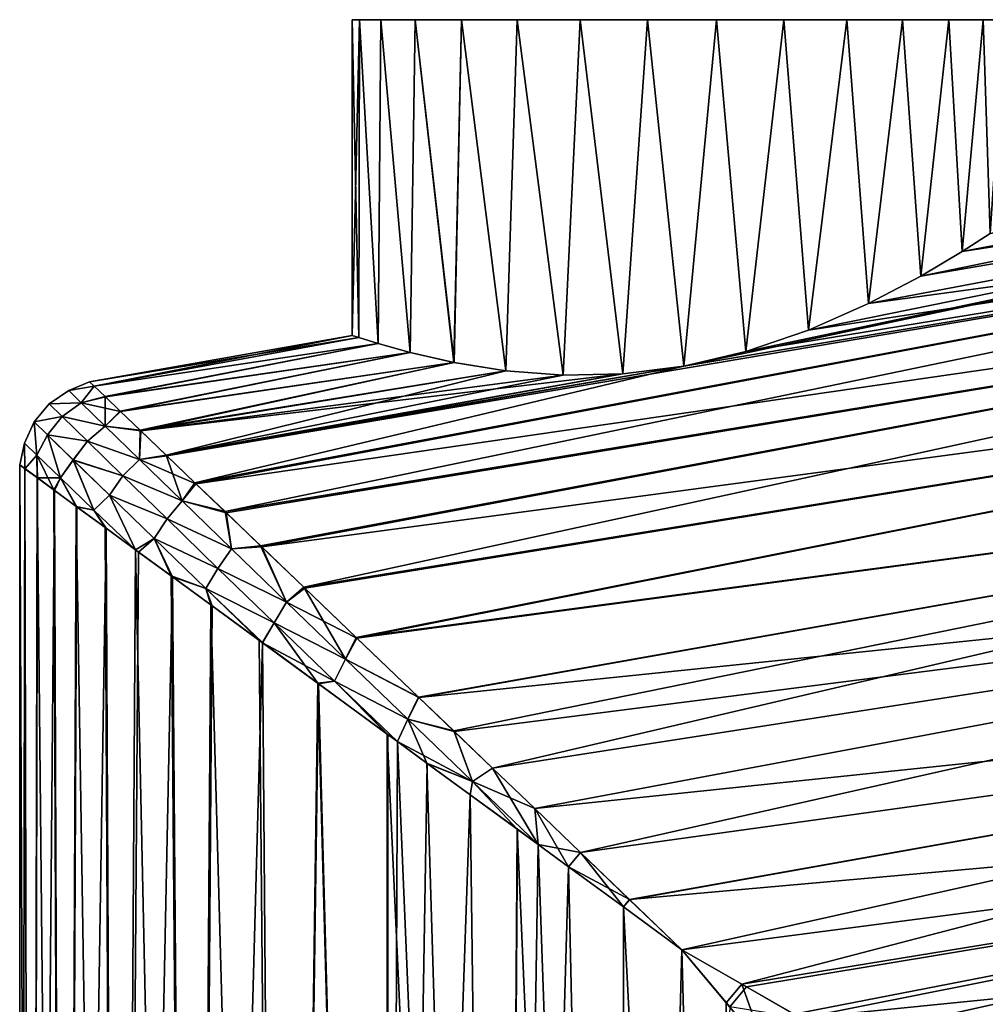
# Model space of a CAD drawing. Header units: millimetres. Extents: x -25 to 79, y -375 to 543.
# Tile 11 of 29: x -24 to 11, y 110 to 145. Entities that reach past the tile are written whole.
import ezdxf

# ---------------------------------------------------------------- set-up
doc = ezdxf.new("R2010")
doc.units = ezdxf.units.MM
doc.header["$LTSCALE"] = 65.185185
for name, color, linetype in [('22', 7, 'CONTINUOUS'), ('23', 7, 'CONTINUOUS'), ('24', 7, 'CONTINUOUS'), ('25', 7, 'CONTINUOUS'), ('26', 7, 'CONTINUOUS'), ('27', 7, 'CONTINUOUS'), ('28', 7, 'CONTINUOUS'), ('29', 7, 'CONTINUOUS'), ('32', 7, 'CONTINUOUS')]:
    doc.layers.add(name, color=color, linetype=linetype)

msp = doc.modelspace()

# ---------------------------------------------------------------- linework, layer by layer
at = {"layer": '22', "color": 7, "linetype": 'CONTINUOUS', "true_color": 0xa2afbf}
for points in [[(43.466, 142.114, 8.485), (43.26, 143.28, 4.336), (8.471, 136.106, 8.069), (43.466, 142.114, 8.485)], [(8.471, 136.106, 8.069), (43.26, 143.28, 4.336), (9.937, 136.977, 6.173), (8.471, 136.106, 8.069)], [(9.937, 136.977, 6.173), (43.26, 143.28, 4.336), (10.935, 137.614, 4.159), (9.937, 136.977, 6.173)], [(43.801, 140.214, 12.366), (43.466, 142.114, 8.485), (0.062, 132.905, 11.702), (43.801, 140.214, 12.366)], [(0.062, 132.905, 11.702), (43.466, 142.114, 8.485), (2.266, 133.423, 11.476), (0.062, 132.905, 11.702)], [(2.266, 133.423, 11.476), (43.466, 142.114, 8.485), (4.491, 134.183, 10.805), (2.266, 133.423, 11.476)], [(4.491, 134.183, 10.805), (43.466, 142.114, 8.485), (6.616, 135.129, 9.64), (4.491, 134.183, 10.805)], [(6.616, 135.129, 9.64), (43.466, 142.114, 8.485), (8.471, 136.106, 8.069), (6.616, 135.129, 9.64)], [(-16.215, 127.748, 14.955), (43.801, 140.214, 12.366), (-17.283, 128.772, 13.376), (-16.215, 127.748, 14.955)], [(-17.283, 128.772, 13.376), (43.801, 140.214, 12.366), (0.062, 132.905, 11.702), (-17.283, 128.772, 13.376)], [(44.256, 137.633, 15.836), (43.801, 140.214, 12.366), (-16.215, 127.748, 14.955), (44.256, 137.633, 15.836)], [(-14.954, 126.539, 16.515), (44.256, 137.633, 15.836), (-16.215, 127.748, 14.955), (-14.954, 126.539, 16.515)], [(-13.419, 125.068, 18.088), (44.256, 137.633, 15.836), (-14.954, 126.539, 16.515), (-13.419, 125.068, 18.088)], [(44.812, 134.48, 18.752), (44.256, 137.633, 15.836), (-13.419, 125.068, 18.088), (44.812, 134.48, 18.752)], [(-11.56, 123.284, 19.628), (44.812, 134.48, 18.752), (-13.419, 125.068, 18.088), (-11.56, 123.284, 19.628)], [(45.451, 130.856, 21.032), (44.812, 134.48, 18.752), (-11.56, 123.284, 19.628), (45.451, 130.856, 21.032)], [(-21.021, 132.356), (-20.862, 132.203, 2.89), (-11.7, 133.999), (-21.021, 132.356)], [(-11.7, 133.999), (-20.862, 132.203, 2.89), (-11.47, 133.924, 2.315), (-11.7, 133.999)], [(-11.47, 133.924, 2.315), (-20.862, 132.203, 2.89), (-10.779, 133.711, 4.545), (-11.47, 133.924, 2.315)], [(-20.862, 132.203, 2.89), (-20.472, 131.828, 5.344), (-10.779, 133.711, 4.545), (-20.862, 132.203, 2.89)], [(-10.779, 133.711, 4.545), (-20.472, 131.828, 5.344), (-9.642, 133.394, 6.626), (-10.779, 133.711, 4.545)], [(-20.472, 131.828, 5.344), (-19.937, 131.316, 7.451), (-9.642, 133.394, 6.626), (-20.472, 131.828, 5.344)], [(-9.642, 133.394, 6.626), (-19.937, 131.316, 7.451), (-8.087, 133.04, 8.451), (-9.642, 133.394, 6.626)], [(-19.937, 131.316, 7.451), (-19.224, 130.633, 9.506), (-8.087, 133.04, 8.451), (-19.937, 131.316, 7.451)], [(-8.087, 133.04, 8.451), (-19.224, 130.633, 9.506), (-6.249, 132.745, 9.889), (-8.087, 133.04, 8.451)], [(-19.224, 130.633, 9.506), (-18.304, 129.752, 11.553), (-6.249, 132.745, 9.889), (-19.224, 130.633, 9.506)], [(-18.304, 129.752, 11.553), (-17.283, 128.772, 13.376), (0.062, 132.905, 11.702), (-18.304, 129.752, 11.553)], [(-2.105, 132.633, 11.51), (-18.304, 129.752, 11.553), (0.062, 132.905, 11.702), (-2.105, 132.633, 11.51)], [(-6.249, 132.745, 9.889), (-18.304, 129.752, 11.553), (-4.219, 132.589, 10.914), (-6.249, 132.745, 9.889)], [(-4.219, 132.589, 10.914), (-18.304, 129.752, 11.553), (-2.105, 132.633, 11.51), (-4.219, 132.589, 10.914)], [(-9.353, 121.168, 21.046), (45.451, 130.856, 21.032), (-11.56, 123.284, 19.628), (-9.353, 121.168, 21.046)], [(-8.098, 119.965, 21.686), (45.451, 130.856, 21.032), (-9.353, 121.168, 21.046), (-8.098, 119.965, 21.686)], [(-6.726, 118.649, 22.265), (45.451, 130.856, 21.032), (-8.098, 119.965, 21.686), (-6.726, 118.649, 22.265)], [(46.155, 126.865, 22.604), (45.451, 130.856, 21.032), (-6.726, 118.649, 22.265), (46.155, 126.865, 22.604)], [(-5.226, 117.211, 22.762), (46.155, 126.865, 22.604), (-6.726, 118.649, 22.265), (-5.226, 117.211, 22.762)], [(-3.6, 115.652, 23.153), (46.155, 126.865, 22.604), (-5.226, 117.211, 22.762), (-3.6, 115.652, 23.153)], [(46.895, 122.666, 23.398), (46.155, 126.865, 22.604), (-3.6, 115.652, 23.153), (46.895, 122.666, 23.398)], [(-1.857, 113.978, 23.408), (46.895, 122.666, 23.398), (-3.6, 115.652, 23.153), (-1.857, 113.978, 23.408)], [(0, 112.2, 23.5), (46.895, 122.666, 23.398), (-1.857, 113.978, 23.408), (0, 112.2, 23.5)], [(2.123, 110.98, 23.447), (46.895, 122.666, 23.398), (0, 112.2, 23.5), (2.123, 110.98, 23.447)], [(47.646, 118.405, 23.398), (46.895, 122.666, 23.398), (2.123, 110.98, 23.447), (47.646, 118.405, 23.398)], [(3.966, 109.92, 23.316), (47.646, 118.405, 23.398), (2.123, 110.98, 23.447), (3.966, 109.92, 23.316)], [(5.505, 109.035, 23.144), (47.646, 118.405, 23.398), (3.966, 109.92, 23.316), (5.505, 109.035, 23.144)], [(6.89, 108.239, 22.941), (47.646, 118.405, 23.398), (5.505, 109.035, 23.144), (6.89, 108.239, 22.941)], [(48.387, 114.205, 22.604), (47.646, 118.405, 23.398), (6.89, 108.239, 22.941), (48.387, 114.205, 22.604)], [(9.416, 106.786, 22.444), (48.387, 114.205, 22.604), (6.89, 108.239, 22.941), (9.416, 106.786, 22.444)], [(12.046, 105.274, 21.744), (48.387, 114.205, 22.604), (9.416, 106.786, 22.444), (12.046, 105.274, 21.744)]]:
    msp.add_3dface(points, dxfattribs=at)
at = {"layer": '23', "color": 7, "linetype": 'CONTINUOUS', "true_color": 0xa2afbf}
for points in [[(43.26, 143.28, -4.336), (43.466, 142.114, -8.485), (9.938, 136.977, -6.171), (43.26, 143.28, -4.336)], [(10.936, 137.614, -4.157), (43.26, 143.28, -4.336), (9.938, 136.977, -6.171), (10.936, 137.614, -4.157)], [(43.466, 142.114, -8.485), (43.801, 140.214, -12.366), (6.615, 135.129, -9.64), (43.466, 142.114, -8.485)], [(8.472, 136.106, -8.068), (43.466, 142.114, -8.485), (6.615, 135.129, -9.64), (8.472, 136.106, -8.068)], [(9.938, 136.977, -6.171), (43.466, 142.114, -8.485), (8.472, 136.106, -8.068), (9.938, 136.977, -6.171)], [(0.064, 132.905, -11.702), (43.801, 140.214, -12.366), (-18.279, 129.727, -11.604), (0.064, 132.905, -11.702)], [(-18.279, 129.727, -11.604), (43.801, 140.214, -12.366), (-17.247, 128.737, -13.435), (-18.279, 129.727, -11.604)], [(43.801, 140.214, -12.366), (44.256, 137.633, -15.836), (-17.247, 128.737, -13.435), (43.801, 140.214, -12.366)], [(2.264, 133.423, -11.476), (43.801, 140.214, -12.366), (0.064, 132.905, -11.702), (2.264, 133.423, -11.476)], [(4.489, 134.182, -10.806), (43.801, 140.214, -12.366), (2.264, 133.423, -11.476), (4.489, 134.182, -10.806)], [(6.615, 135.129, -9.64), (43.801, 140.214, -12.366), (4.489, 134.182, -10.806), (6.615, 135.129, -9.64)], [(-17.247, 128.737, -13.435), (44.256, 137.633, -15.836), (-16.173, 127.708, -15.012), (-17.247, 128.737, -13.435)], [(-16.173, 127.708, -15.012), (44.256, 137.633, -15.836), (-14.914, 126.501, -16.56), (-16.173, 127.708, -15.012)], [(44.256, 137.633, -15.836), (44.812, 134.48, -18.752), (-14.914, 126.501, -16.56), (44.256, 137.633, -15.836)], [(-14.914, 126.501, -16.56), (44.812, 134.48, -18.752), (-13.385, 125.035, -18.12), (-14.914, 126.501, -16.56)], [(-13.385, 125.035, -18.12), (44.812, 134.48, -18.752), (-11.532, 123.257, -19.648), (-13.385, 125.035, -18.12)], [(44.812, 134.48, -18.752), (45.451, 130.856, -21.032), (-11.532, 123.257, -19.648), (44.812, 134.48, -18.752)], [(-21.021, 132.356), (-11.7, 133.999), (-11.471, 133.924, -2.311), (-21.021, 132.356)], [(-21.021, 132.356), (-11.471, 133.924, -2.311), (-20.86, 132.2, -2.915), (-21.021, 132.356)], [(-11.471, 133.924, -2.311), (-10.782, 133.712, -4.538), (-20.86, 132.2, -2.915), (-11.471, 133.924, -2.311)], [(-20.86, 132.2, -2.915), (-10.782, 133.712, -4.538), (-20.461, 131.817, -5.396), (-20.86, 132.2, -2.915)], [(-10.782, 133.712, -4.538), (-9.647, 133.395, -6.619), (-20.461, 131.817, -5.396), (-10.782, 133.712, -4.538)], [(-20.461, 131.817, -5.396), (-9.647, 133.395, -6.619), (-19.919, 131.298, -7.514), (-20.461, 131.817, -5.396)], [(-9.647, 133.395, -6.619), (-8.092, 133.041, -8.447), (-19.919, 131.298, -7.514), (-9.647, 133.395, -6.619)], [(-19.919, 131.298, -7.514), (-8.092, 133.041, -8.447), (-19.203, 130.613, -9.559), (-19.919, 131.298, -7.514)], [(-8.092, 133.041, -8.447), (-6.252, 132.746, -9.886), (-19.203, 130.613, -9.559), (-8.092, 133.041, -8.447)], [(-6.252, 132.746, -9.886), (-4.22, 132.589, -10.913), (-19.203, 130.613, -9.559), (-6.252, 132.746, -9.886)], [(-2.101, 132.634, -11.51), (0.064, 132.905, -11.702), (-18.279, 129.727, -11.604), (-2.101, 132.634, -11.51)], [(-4.22, 132.589, -10.913), (-2.101, 132.634, -11.51), (-19.203, 130.613, -9.559), (-4.22, 132.589, -10.913)], [(-19.203, 130.613, -9.559), (-2.101, 132.634, -11.51), (-18.279, 129.727, -11.604), (-19.203, 130.613, -9.559)], [(-11.532, 123.257, -19.648), (45.451, 130.856, -21.032), (-9.333, 121.149, -21.057), (-11.532, 123.257, -19.648)], [(45.451, 130.856, -21.032), (46.155, 126.865, -22.604), (-9.333, 121.149, -21.057), (45.451, 130.856, -21.032)], [(-9.333, 121.149, -21.057), (46.155, 126.865, -22.604), (-8.084, 119.951, -21.693), (-9.333, 121.149, -21.057)], [(-8.084, 119.951, -21.693), (46.155, 126.865, -22.604), (-6.719, 118.642, -22.267), (-8.084, 119.951, -21.693)], [(-6.719, 118.642, -22.267), (46.155, 126.865, -22.604), (-5.226, 117.211, -22.762), (-6.719, 118.642, -22.267)], [(46.155, 126.865, -22.604), (46.895, 122.666, -23.398), (-5.226, 117.211, -22.762), (46.155, 126.865, -22.604)], [(-5.226, 117.211, -22.762), (46.895, 122.666, -23.398), (-3.605, 115.657, -23.152), (-5.226, 117.211, -22.762)], [(-3.605, 115.657, -23.152), (46.895, 122.666, -23.398), (-1.862, 113.983, -23.408), (-3.605, 115.657, -23.152)], [(46.895, 122.666, -23.398), (47.646, 118.405, -23.398), (-1.862, 113.983, -23.408), (46.895, 122.666, -23.398)], [(-1.862, 113.983, -23.408), (47.646, 118.405, -23.398), (0, 112.2, -23.5), (-1.862, 113.983, -23.408)], [(0, 112.2, -23.5), (47.646, 118.405, -23.398), (2.287, 110.885, -23.439), (0, 112.2, -23.5)], [(2.287, 110.885, -23.439), (47.646, 118.405, -23.398), (4.224, 109.771, -23.291), (2.287, 110.885, -23.439)], [(47.646, 118.405, -23.398), (48.387, 114.205, -22.604), (4.224, 109.771, -23.291), (47.646, 118.405, -23.398)], [(4.224, 109.771, -23.291), (48.387, 114.205, -22.604), (5.825, 108.851, -23.101), (4.224, 109.771, -23.291)], [(5.825, 108.851, -23.101), (48.387, 114.205, -22.604), (7.249, 108.033, -22.88), (5.825, 108.851, -23.101)], [(7.249, 108.033, -22.88), (48.387, 114.205, -22.604), (9.921, 106.497, -22.324), (7.249, 108.033, -22.88)], [(48.387, 114.205, -22.604), (49.091, 110.214, -21.032), (9.921, 106.497, -22.324), (48.387, 114.205, -22.604)]]:
    msp.add_3dface(points, dxfattribs=at)
at = {"layer": '24', "color": 7, "linetype": 'CONTINUOUS', "true_color": 0xa2afbf}
for points in [[(-23.322, 129.272, 2.89), (-23.5, 129.402), (-23.095, 32.2, 4.336), (-23.322, 129.272, 2.89)], [(-23.095, 32.2, 4.336), (-23.5, 129.402), (-23.5, 32.2), (-23.095, 32.2, 4.336)], [(-22.884, 128.952, 5.344), (-23.322, 129.272, 2.89), (-23.095, 32.2, 4.336), (-22.884, 128.952, 5.344)], [(-21.912, 32.2, 8.485), (-22.884, 128.952, 5.344), (-23.095, 32.2, 4.336), (-21.912, 32.2, 8.485)], [(-22.288, 128.515, 7.451), (-22.884, 128.952, 5.344), (-21.912, 32.2, 8.485), (-22.288, 128.515, 7.451)], [(-21.492, 127.931, 9.506), (-22.288, 128.515, 7.451), (-21.912, 32.2, 8.485), (-21.492, 127.931, 9.506)], [(-19.983, 32.2, 12.366), (-21.492, 127.931, 9.506), (-21.912, 32.2, 8.485), (-19.983, 32.2, 12.366)], [(-20.464, 127.178, 11.553), (-21.492, 127.931, 9.506), (-19.983, 32.2, 12.366), (-20.464, 127.178, 11.553)], [(-19.388, 126.391, 13.28), (-20.464, 127.178, 11.553), (-19.983, 32.2, 12.366), (-19.388, 126.391, 13.28)], [(-17.362, 32.2, 15.836), (-19.388, 126.391, 13.28), (-19.983, 32.2, 12.366), (-17.362, 32.2, 15.836)], [(-18.128, 125.469, 14.955), (-19.388, 126.391, 13.28), (-17.362, 32.2, 15.836), (-18.128, 125.469, 14.955)], [(-16.718, 124.437, 16.515), (-18.128, 125.469, 14.955), (-17.362, 32.2, 15.836), (-16.718, 124.437, 16.515)], [(-14.16, 32.2, 18.752), (-16.718, 124.437, 16.515), (-17.362, 32.2, 15.836), (-14.16, 32.2, 18.752)], [(-15.002, 123.181, 18.088), (-16.718, 124.437, 16.515), (-14.16, 32.2, 18.752), (-15.002, 123.181, 18.088)], [(-14.888, 123.098, 18.182), (-15.002, 123.181, 18.088), (-14.16, 32.2, 18.752), (-14.888, 123.098, 18.182)], [(-12.923, 121.659, 19.628), (-14.888, 123.098, 18.182), (-14.16, 32.2, 18.752), (-12.923, 121.659, 19.628)], [(-10.48, 32.2, 21.032), (-12.923, 121.659, 19.628), (-14.16, 32.2, 18.752), (-10.48, 32.2, 21.032)], [(-10.456, 119.854, 21.046), (-12.923, 121.659, 19.628), (-10.48, 32.2, 21.032), (-10.456, 119.854, 21.046)], [(-6.428, 32.2, 22.604), (-10.456, 119.854, 21.046), (-10.48, 32.2, 21.032), (-6.428, 32.2, 22.604)], [(-10.094, 119.589, 21.222), (-10.456, 119.854, 21.046), (-6.428, 32.2, 22.604), (-10.094, 119.589, 21.222)], [(-9.053, 118.827, 21.686), (-10.094, 119.589, 21.222), (-6.428, 32.2, 22.604), (-9.053, 118.827, 21.686)], [(-7.519, 117.704, 22.265), (-9.053, 118.827, 21.686), (-6.428, 32.2, 22.604), (-7.519, 117.704, 22.265)], [(-5.843, 116.477, 22.762), (-7.519, 117.704, 22.265), (-6.428, 32.2, 22.604), (-5.843, 116.477, 22.762)], [(-2.163, 32.2, 23.398), (-5.843, 116.477, 22.762), (-6.428, 32.2, 22.604), (-2.163, 32.2, 23.398)], [(-5.104, 115.935, 22.939), (-5.843, 116.477, 22.762), (-2.163, 32.2, 23.398), (-5.104, 115.935, 22.939)], [(-4.025, 115.145, 23.153), (-5.104, 115.935, 22.939), (-2.163, 32.2, 23.398), (-4.025, 115.145, 23.153)], [(-2.074, 113.72, 23.408), (-4.025, 115.145, 23.153), (-2.163, 32.2, 23.398), (-2.074, 113.72, 23.408)], [(2.163, 32.2, 23.398), (-2.074, 113.72, 23.408), (-2.163, 32.2, 23.398), (2.163, 32.2, 23.398)], [(0, 112.2, 23.5), (-2.074, 113.72, 23.408), (2.163, 32.2, 23.398), (0, 112.2, 23.5)], [(1.571, 110.321, 23.447), (0, 112.2, 23.5), (2.163, 32.2, 23.398), (1.571, 110.321, 23.447)], [(2.934, 108.691, 23.316), (1.571, 110.321, 23.447), (2.163, 32.2, 23.398), (2.934, 108.691, 23.316)]]:
    msp.add_3dface(points, dxfattribs=at)
at = {"layer": '25', "color": 7, "linetype": 'CONTINUOUS', "true_color": 0xa2afbf}
for points in [[(-23.5, 32.2), (-23.5, 129.402), (-23.319, 129.27, -2.915), (-23.5, 32.2)], [(-23.5, 32.2), (-23.319, 129.27, -2.915), (-23.095, 32.2, -4.336), (-23.5, 32.2)], [(-23.319, 129.27, -2.915), (-22.872, 128.943, -5.396), (-23.095, 32.2, -4.336), (-23.319, 129.27, -2.915)], [(-22.872, 128.943, -5.396), (-22.266, 128.5, -7.514), (-23.095, 32.2, -4.336), (-22.872, 128.943, -5.396)], [(-23.095, 32.2, -4.336), (-22.266, 128.5, -7.514), (-21.912, 32.2, -8.485), (-23.095, 32.2, -4.336)], [(-22.266, 128.5, -7.514), (-21.468, 127.914, -9.559), (-21.912, 32.2, -8.485), (-22.266, 128.5, -7.514)], [(-21.468, 127.914, -9.559), (-20.435, 127.157, -11.604), (-21.912, 32.2, -8.485), (-21.468, 127.914, -9.559)], [(-21.912, 32.2, -8.485), (-20.435, 127.157, -11.604), (-19.983, 32.2, -12.366), (-21.912, 32.2, -8.485)], [(-20.435, 127.157, -11.604), (-19.388, 126.392, -13.279), (-19.983, 32.2, -12.366), (-20.435, 127.157, -11.604)], [(-19.388, 126.392, -13.279), (-19.281, 126.313, -13.435), (-19.983, 32.2, -12.366), (-19.388, 126.392, -13.279)], [(-19.281, 126.313, -13.435), (-18.08, 125.434, -15.012), (-19.983, 32.2, -12.366), (-19.281, 126.313, -13.435)], [(-19.983, 32.2, -12.366), (-18.08, 125.434, -15.012), (-17.362, 32.2, -15.836), (-19.983, 32.2, -12.366)], [(-18.08, 125.434, -15.012), (-16.673, 124.404, -16.56), (-17.362, 32.2, -15.836), (-18.08, 125.434, -15.012)], [(-16.673, 124.404, -16.56), (-14.886, 123.096, -18.184), (-17.362, 32.2, -15.836), (-16.673, 124.404, -16.56)], [(-17.362, 32.2, -15.836), (-14.886, 123.096, -18.184), (-14.16, 32.2, -18.752), (-17.362, 32.2, -15.836)], [(-14.886, 123.096, -18.184), (-12.892, 121.636, -19.648), (-14.16, 32.2, -18.752), (-14.886, 123.096, -18.184)], [(-14.16, 32.2, -18.752), (-12.892, 121.636, -19.648), (-10.48, 32.2, -21.032), (-14.16, 32.2, -18.752)], [(-12.892, 121.636, -19.648), (-10.433, 119.837, -21.057), (-10.48, 32.2, -21.032), (-12.892, 121.636, -19.648)], [(-10.433, 119.837, -21.057), (-10.093, 119.588, -21.222), (-10.48, 32.2, -21.032), (-10.433, 119.837, -21.057)], [(-10.093, 119.588, -21.222), (-9.037, 118.815, -21.693), (-10.48, 32.2, -21.032), (-10.093, 119.588, -21.222)], [(-9.037, 118.815, -21.693), (-7.511, 117.698, -22.267), (-10.48, 32.2, -21.032), (-9.037, 118.815, -21.693)], [(-10.48, 32.2, -21.032), (-7.511, 117.698, -22.267), (-6.428, 32.2, -22.604), (-10.48, 32.2, -21.032)], [(-7.511, 117.698, -22.267), (-5.842, 116.476, -22.762), (-6.428, 32.2, -22.604), (-7.511, 117.698, -22.267)], [(-5.842, 116.476, -22.762), (-5.104, 115.935, -22.939), (-6.428, 32.2, -22.604), (-5.842, 116.476, -22.762)], [(-5.104, 115.935, -22.939), (-4.03, 115.15, -23.152), (-6.428, 32.2, -22.604), (-5.104, 115.935, -22.939)], [(-6.428, 32.2, -22.604), (-4.03, 115.15, -23.152), (-2.163, 32.2, -23.398), (-6.428, 32.2, -22.604)], [(-4.03, 115.15, -23.152), (-2.079, 113.724, -23.408), (-2.163, 32.2, -23.398), (-4.03, 115.15, -23.152)], [(-2.079, 113.724, -23.408), (0, 112.2, -23.5), (-2.163, 32.2, -23.398), (-2.079, 113.724, -23.408)], [(-2.163, 32.2, -23.398), (0, 112.2, -23.5), (1.692, 110.176, -23.439), (-2.163, 32.2, -23.398)]]:
    msp.add_3dface(points, dxfattribs=at)
at = {"layer": '26', "color": 7, "linetype": 'CONTINUOUS', "true_color": 0xa2afbf}
for points in [[(2.123, 110.98, 23.447), (0, 112.2, 23.5), (1.571, 110.321, 23.447), (2.123, 110.98, 23.447)], [(2.123, 110.98, 23.447), (1.571, 110.321, 23.447), (2.934, 108.691, 23.316), (2.123, 110.98, 23.447)], [(3.966, 109.92, 23.316), (2.123, 110.98, 23.447), (2.934, 108.691, 23.316), (3.966, 109.92, 23.316)]]:
    msp.add_3dface(points, dxfattribs=at)
at = {"layer": '27', "color": 7, "linetype": 'CONTINUOUS', "true_color": 0xa2afbf}
for points in [[(0, 112.2, -23.5), (2.287, 110.885, -23.439), (1.692, 110.176, -23.439), (0, 112.2, -23.5)], [(2.287, 110.885, -23.439), (4.224, 109.771, -23.291), (1.692, 110.176, -23.439), (2.287, 110.885, -23.439)]]:
    msp.add_3dface(points, dxfattribs=at)
at = {"layer": '28', "color": 7, "linetype": 'CONTINUOUS', "true_color": 0xa2afbf}
for points in [[(-11.471, 133.924, -2.311), (-11.7, 133.999), (-11.444, 145.2, -2.433), (-11.471, 133.924, -2.311)], [(-11.444, 145.2, -2.433), (-11.7, 133.999), (-11.7, 145.2), (-11.444, 145.2, -2.433)], [(-10.782, 133.712, -4.538), (-11.471, 133.924, -2.311), (-11.444, 145.2, -2.433), (-10.782, 133.712, -4.538)], [(-10.688, 145.2, -4.759), (-10.782, 133.712, -4.538), (-11.444, 145.2, -2.433), (-10.688, 145.2, -4.759)], [(-9.647, 133.395, -6.619), (-10.782, 133.712, -4.538), (-10.688, 145.2, -4.759), (-9.647, 133.395, -6.619)], [(-9.465, 145.2, -6.877), (-9.647, 133.395, -6.619), (-10.688, 145.2, -4.759), (-9.465, 145.2, -6.877)], [(-8.092, 133.041, -8.447), (-9.647, 133.395, -6.619), (-9.465, 145.2, -6.877), (-8.092, 133.041, -8.447)], [(-7.829, 145.2, -8.695), (-8.092, 133.041, -8.447), (-9.465, 145.2, -6.877), (-7.829, 145.2, -8.695)], [(-6.252, 132.746, -9.886), (-8.092, 133.041, -8.447), (-7.829, 145.2, -8.695), (-6.252, 132.746, -9.886)], [(-5.85, 145.2, -10.132), (-6.252, 132.746, -9.886), (-7.829, 145.2, -8.695), (-5.85, 145.2, -10.132)], [(-4.22, 132.589, -10.913), (-6.252, 132.746, -9.886), (-5.85, 145.2, -10.132), (-4.22, 132.589, -10.913)], [(-3.615, 145.2, -11.127), (-4.22, 132.589, -10.913), (-5.85, 145.2, -10.132), (-3.615, 145.2, -11.127)], [(-2.101, 132.634, -11.51), (-4.22, 132.589, -10.913), (-3.615, 145.2, -11.127), (-2.101, 132.634, -11.51)], [(-1.223, 145.2, -11.636), (-2.101, 132.634, -11.51), (-3.615, 145.2, -11.127), (-1.223, 145.2, -11.636)], [(0.064, 132.905, -11.702), (-2.101, 132.634, -11.51), (-1.223, 145.2, -11.636), (0.064, 132.905, -11.702)], [(1.223, 145.2, -11.636), (0.064, 132.905, -11.702), (-1.223, 145.2, -11.636), (1.223, 145.2, -11.636)], [(2.264, 133.423, -11.476), (0.064, 132.905, -11.702), (1.223, 145.2, -11.636), (2.264, 133.423, -11.476)], [(3.615, 145.2, -11.127), (2.264, 133.423, -11.476), (1.223, 145.2, -11.636), (3.615, 145.2, -11.127)], [(4.489, 134.182, -10.806), (2.264, 133.423, -11.476), (3.615, 145.2, -11.127), (4.489, 134.182, -10.806)], [(5.85, 145.2, -10.132), (4.489, 134.182, -10.806), (3.615, 145.2, -11.127), (5.85, 145.2, -10.132)], [(6.615, 135.129, -9.64), (4.489, 134.182, -10.806), (5.85, 145.2, -10.132), (6.615, 135.129, -9.64)], [(7.829, 145.2, -8.695), (6.615, 135.129, -9.64), (5.85, 145.2, -10.132), (7.829, 145.2, -8.695)], [(8.472, 136.106, -8.068), (6.615, 135.129, -9.64), (7.829, 145.2, -8.695), (8.472, 136.106, -8.068)], [(9.465, 145.2, -6.877), (8.472, 136.106, -8.068), (7.829, 145.2, -8.695), (9.465, 145.2, -6.877)], [(9.938, 136.977, -6.171), (8.472, 136.106, -8.068), (9.465, 145.2, -6.877), (9.938, 136.977, -6.171)], [(10.688, 145.2, -4.759), (9.938, 136.977, -6.171), (9.465, 145.2, -6.877), (10.688, 145.2, -4.759)], [(10.936, 137.614, -4.157), (9.938, 136.977, -6.171), (10.688, 145.2, -4.759), (10.936, 137.614, -4.157)], [(11.444, 145.2, -2.433), (10.936, 137.614, -4.157), (10.688, 145.2, -4.759), (11.444, 145.2, -2.433)]]:
    msp.add_3dface(points, dxfattribs=at)
at = {"layer": '29', "color": 7, "linetype": 'CONTINUOUS', "true_color": 0xa2afbf}
for points in [[(-11.7, 133.999), (-11.47, 133.924, 2.315), (-11.7, 145.2), (-11.7, 133.999)], [(-11.7, 145.2), (-11.47, 133.924, 2.315), (-11.444, 145.2, 2.433), (-11.7, 145.2)], [(-11.47, 133.924, 2.315), (-10.779, 133.711, 4.545), (-11.444, 145.2, 2.433), (-11.47, 133.924, 2.315)], [(-11.444, 145.2, 2.433), (-10.779, 133.711, 4.545), (-10.688, 145.2, 4.759), (-11.444, 145.2, 2.433)], [(-10.779, 133.711, 4.545), (-9.642, 133.394, 6.626), (-10.688, 145.2, 4.759), (-10.779, 133.711, 4.545)], [(-10.688, 145.2, 4.759), (-9.642, 133.394, 6.626), (-9.465, 145.2, 6.877), (-10.688, 145.2, 4.759)], [(-9.642, 133.394, 6.626), (-8.087, 133.04, 8.451), (-9.465, 145.2, 6.877), (-9.642, 133.394, 6.626)], [(-9.465, 145.2, 6.877), (-8.087, 133.04, 8.451), (-7.829, 145.2, 8.695), (-9.465, 145.2, 6.877)], [(-8.087, 133.04, 8.451), (-6.249, 132.745, 9.889), (-7.829, 145.2, 8.695), (-8.087, 133.04, 8.451)], [(-7.829, 145.2, 8.695), (-6.249, 132.745, 9.889), (-5.85, 145.2, 10.132), (-7.829, 145.2, 8.695)], [(-6.249, 132.745, 9.889), (-4.219, 132.589, 10.914), (-5.85, 145.2, 10.132), (-6.249, 132.745, 9.889)], [(-5.85, 145.2, 10.132), (-4.219, 132.589, 10.914), (-3.615, 145.2, 11.127), (-5.85, 145.2, 10.132)], [(-4.219, 132.589, 10.914), (-2.105, 132.633, 11.51), (-3.615, 145.2, 11.127), (-4.219, 132.589, 10.914)], [(-3.615, 145.2, 11.127), (-2.105, 132.633, 11.51), (-1.223, 145.2, 11.636), (-3.615, 145.2, 11.127)], [(-2.105, 132.633, 11.51), (0.062, 132.905, 11.702), (-1.223, 145.2, 11.636), (-2.105, 132.633, 11.51)], [(-1.223, 145.2, 11.636), (0.062, 132.905, 11.702), (1.223, 145.2, 11.636), (-1.223, 145.2, 11.636)], [(0.062, 132.905, 11.702), (2.266, 133.423, 11.476), (1.223, 145.2, 11.636), (0.062, 132.905, 11.702)], [(1.223, 145.2, 11.636), (2.266, 133.423, 11.476), (3.615, 145.2, 11.127), (1.223, 145.2, 11.636)], [(2.266, 133.423, 11.476), (4.491, 134.183, 10.805), (3.615, 145.2, 11.127), (2.266, 133.423, 11.476)], [(3.615, 145.2, 11.127), (4.491, 134.183, 10.805), (5.85, 145.2, 10.132), (3.615, 145.2, 11.127)], [(4.491, 134.183, 10.805), (6.616, 135.129, 9.64), (5.85, 145.2, 10.132), (4.491, 134.183, 10.805)], [(5.85, 145.2, 10.132), (6.616, 135.129, 9.64), (7.829, 145.2, 8.695), (5.85, 145.2, 10.132)], [(6.616, 135.129, 9.64), (8.471, 136.106, 8.069), (7.829, 145.2, 8.695), (6.616, 135.129, 9.64)], [(7.829, 145.2, 8.695), (8.471, 136.106, 8.069), (9.465, 145.2, 6.877), (7.829, 145.2, 8.695)], [(8.471, 136.106, 8.069), (9.937, 136.977, 6.173), (9.465, 145.2, 6.877), (8.471, 136.106, 8.069)], [(9.465, 145.2, 6.877), (9.937, 136.977, 6.173), (10.688, 145.2, 4.759), (9.465, 145.2, 6.877)], [(9.937, 136.977, 6.173), (10.935, 137.614, 4.159), (10.688, 145.2, 4.759), (9.937, 136.977, 6.173)], [(10.688, 145.2, 4.759), (10.935, 137.614, 4.159), (11.444, 145.2, 2.433), (10.688, 145.2, 4.759)]]:
    msp.add_3dface(points, dxfattribs=at)
at = {"layer": '32', "color": 7, "linetype": 'CONTINUOUS', "true_color": 0xa2afbf}
for points in [[(-20.862, 132.203, 2.89), (-21.021, 132.356), (-21.759, 132.043, 1.724), (-20.862, 132.203, 2.89)], [(-21.021, 132.356), (-20.86, 132.2, -2.915), (-21.759, 132.043, -1.724), (-21.021, 132.356)], [(-21.021, 132.356), (-21.759, 132.043, -1.724), (-21.759, 132.043, 1.724), (-21.021, 132.356)], [(-20.862, 132.203, 2.89), (-21.759, 132.043, 1.724), (-21.317, 131.612, 5.112), (-20.862, 132.203, 2.89)], [(-20.86, 132.2, -2.915), (-21.317, 131.612, -5.112), (-21.759, 132.043, -1.724), (-20.86, 132.2, -2.915)], [(-20.472, 131.828, 5.344), (-20.862, 132.203, 2.89), (-21.317, 131.612, 5.112), (-20.472, 131.828, 5.344)], [(-20.86, 132.2, -2.915), (-20.461, 131.817, -5.396), (-21.317, 131.612, -5.112), (-20.86, 132.2, -2.915)], [(-22.449, 131.573, -1.759), (-22.449, 131.573, 1.759), (-21.759, 132.043, -1.724), (-22.449, 131.573, -1.759)], [(-21.317, 131.612, -5.112), (-22.449, 131.573, -1.759), (-21.759, 132.043, -1.724), (-21.317, 131.612, -5.112)], [(-21.759, 132.043, -1.724), (-22.449, 131.573, 1.759), (-21.759, 132.043, 1.724), (-21.759, 132.043, -1.724)], [(-21.759, 132.043, 1.724), (-22.449, 131.573, 1.759), (-21.317, 131.612, 5.112), (-21.759, 132.043, 1.724)], [(-20.472, 131.828, 5.344), (-21.317, 131.612, 5.112), (-20.464, 130.78, 8.33), (-20.472, 131.828, 5.344)], [(-20.461, 131.817, -5.396), (-19.919, 131.298, -7.514), (-21.317, 131.612, -5.112), (-20.461, 131.817, -5.396)], [(-19.937, 131.316, 7.451), (-20.472, 131.828, 5.344), (-20.464, 130.78, 8.33), (-19.937, 131.316, 7.451)], [(-22.985, 130.931, -1.76), (-22.985, 130.931, 1.759), (-22.449, 131.573, -1.759), (-22.985, 130.931, -1.76)], [(-21.987, 131.118, -5.209), (-22.985, 130.931, -1.76), (-22.449, 131.573, -1.759), (-21.987, 131.118, -5.209)], [(-22.449, 131.573, -1.759), (-22.985, 130.931, 1.759), (-22.449, 131.573, 1.759), (-22.449, 131.573, -1.759)], [(-22.449, 131.573, 1.759), (-22.985, 130.931, 1.759), (-21.987, 131.118, 5.208), (-22.449, 131.573, 1.759)], [(-21.987, 131.118, -5.209), (-22.449, 131.573, -1.759), (-21.317, 131.612, -5.112), (-21.987, 131.118, -5.209)], [(-22.449, 131.573, 1.759), (-21.987, 131.118, 5.208), (-21.317, 131.612, 5.112), (-22.449, 131.573, 1.759)], [(-20.464, 130.78, -8.33), (-21.987, 131.118, -5.209), (-21.317, 131.612, -5.112), (-20.464, 130.78, -8.33)], [(-21.317, 131.612, 5.112), (-21.987, 131.118, 5.208), (-20.464, 130.78, 8.33), (-21.317, 131.612, 5.112)], [(-19.919, 131.298, -7.514), (-20.464, 130.78, -8.33), (-21.317, 131.612, -5.112), (-19.919, 131.298, -7.514)], [(-22.511, 130.467, -5.209), (-22.985, 130.931, -1.76), (-21.987, 131.118, -5.209), (-22.511, 130.467, -5.209)], [(-22.985, 130.931, 1.759), (-22.511, 130.467, 5.208), (-21.987, 131.118, 5.208), (-22.985, 130.931, 1.759)], [(-21.098, 130.246, -8.471), (-22.511, 130.467, -5.209), (-21.987, 131.118, -5.209), (-21.098, 130.246, -8.471)], [(-21.987, 131.118, 5.208), (-22.511, 130.467, 5.208), (-21.098, 130.246, 8.471), (-21.987, 131.118, 5.208)], [(-21.098, 130.246, -8.471), (-21.987, 131.118, -5.209), (-20.464, 130.78, -8.33), (-21.098, 130.246, -8.471)], [(-21.987, 131.118, 5.208), (-21.098, 130.246, 8.471), (-20.464, 130.78, 8.33), (-21.987, 131.118, 5.208)], [(-19.224, 130.633, 9.506), (-19.937, 131.316, 7.451), (-20.464, 130.78, 8.33), (-19.224, 130.633, 9.506)], [(-19.919, 131.298, -7.514), (-19.203, 130.613, -9.559), (-20.464, 130.78, -8.33), (-19.919, 131.298, -7.514)], [(-22.894, 129.752, -4.899), (-23.329, 130.173, -1.653), (-22.985, 130.931, -1.76), (-22.894, 129.752, -4.899)], [(-23.329, 130.173, -1.653), (-23.329, 130.172, 1.657), (-22.985, 130.931, -1.76), (-23.329, 130.173, -1.653)], [(-23.329, 130.172, 1.657), (-22.893, 129.751, 4.902), (-22.985, 130.931, 1.759), (-23.329, 130.172, 1.657)], [(-22.985, 130.931, -1.76), (-23.329, 130.172, 1.657), (-22.985, 130.931, 1.759), (-22.985, 130.931, -1.76)], [(-22.511, 130.467, -5.209), (-22.894, 129.752, -4.899), (-22.985, 130.931, -1.76), (-22.511, 130.467, -5.209)], [(-22.985, 130.931, 1.759), (-22.893, 129.751, 4.902), (-22.511, 130.467, 5.208), (-22.985, 130.931, 1.759)], [(-19.251, 129.598, -11.296), (-21.098, 130.246, -8.471), (-20.464, 130.78, -8.33), (-19.251, 129.598, -11.296)], [(-20.464, 130.78, 8.33), (-21.098, 130.246, 8.471), (-19.251, 129.598, 11.296), (-20.464, 130.78, 8.33)], [(-19.224, 130.633, 9.506), (-20.464, 130.78, 8.33), (-19.251, 129.598, 11.296), (-19.224, 130.633, 9.506)], [(-19.203, 130.613, -9.559), (-19.251, 129.598, -11.296), (-20.464, 130.78, -8.33), (-19.203, 130.613, -9.559)], [(-22.055, 128.943, -7.967), (-22.894, 129.752, -4.899), (-22.511, 130.467, -5.209), (-22.055, 128.943, -7.967)], [(-22.893, 129.751, 4.902), (-22.054, 128.942, 7.97), (-22.511, 130.467, 5.208), (-22.893, 129.751, 4.902)], [(-21.602, 129.578, -8.459), (-22.055, 128.943, -7.967), (-22.511, 130.467, -5.209), (-21.602, 129.578, -8.459)], [(-22.511, 130.467, 5.208), (-22.054, 128.942, 7.97), (-21.602, 129.579, 8.458), (-22.511, 130.467, 5.208)], [(-21.602, 129.578, -8.459), (-22.511, 130.467, -5.209), (-21.098, 130.246, -8.471), (-21.602, 129.578, -8.459)], [(-22.511, 130.467, 5.208), (-21.602, 129.579, 8.458), (-21.098, 130.246, 8.471), (-22.511, 130.467, 5.208)], [(-18.304, 129.752, 11.553), (-19.224, 130.633, 9.506), (-19.251, 129.598, 11.296), (-18.304, 129.752, 11.553)], [(-19.203, 130.613, -9.559), (-18.279, 129.727, -11.604), (-19.251, 129.598, -11.296), (-19.203, 130.613, -9.559)], [(-23.319, 129.27, -2.915), (-23.5, 129.402), (-23.329, 130.173, -1.653), (-23.319, 129.27, -2.915)], [(-23.329, 130.173, -1.653), (-23.5, 129.402), (-23.329, 130.172, 1.657), (-23.329, 130.173, -1.653)], [(-23.5, 129.402), (-23.322, 129.272, 2.89), (-23.329, 130.172, 1.657), (-23.5, 129.402)], [(-22.894, 129.752, -4.899), (-23.319, 129.27, -2.915), (-23.329, 130.173, -1.653), (-22.894, 129.752, -4.899)], [(-23.329, 130.172, 1.657), (-23.322, 129.272, 2.89), (-22.893, 129.751, 4.902), (-23.329, 130.172, 1.657)], [(-19.838, 129.013, -11.458), (-21.602, 129.578, -8.459), (-21.098, 130.246, -8.471), (-19.838, 129.013, -11.458)], [(-21.098, 130.246, 8.471), (-21.602, 129.579, 8.458), (-19.838, 129.013, 11.458), (-21.098, 130.246, 8.471)], [(-19.838, 129.013, -11.458), (-21.098, 130.246, -8.471), (-19.251, 129.598, -11.296), (-19.838, 129.013, -11.458)], [(-21.098, 130.246, 8.471), (-19.838, 129.013, 11.458), (-19.251, 129.598, 11.296), (-21.098, 130.246, 8.471)], [(-23.322, 129.272, 2.89), (-22.884, 128.952, 5.344), (-22.893, 129.751, 4.902), (-23.322, 129.272, 2.89)], [(-22.872, 128.943, -5.396), (-23.319, 129.27, -2.915), (-22.894, 129.752, -4.899), (-22.872, 128.943, -5.396)], [(-22.055, 128.943, -7.967), (-22.872, 128.943, -5.396), (-22.894, 129.752, -4.899), (-22.055, 128.943, -7.967)], [(-22.884, 128.952, 5.344), (-22.288, 128.515, 7.451), (-22.893, 129.751, 4.902), (-22.884, 128.952, 5.344)], [(-22.893, 129.751, 4.902), (-22.288, 128.515, 7.451), (-22.054, 128.942, 7.97), (-22.893, 129.751, 4.902)], [(-18.304, 129.752, 11.553), (-19.251, 129.598, 11.296), (-17.737, 128.126, 13.958), (-18.304, 129.752, 11.553)], [(-18.279, 129.727, -11.604), (-17.247, 128.737, -13.435), (-19.251, 129.598, -11.296), (-18.279, 129.727, -11.604)], [(-17.283, 128.772, 13.376), (-18.304, 129.752, 11.553), (-17.737, 128.126, 13.958), (-17.283, 128.772, 13.376)], [(-20.867, 127.803, -10.776), (-22.055, 128.943, -7.967), (-21.602, 129.578, -8.459), (-20.867, 127.803, -10.776)], [(-22.054, 128.942, 7.97), (-20.865, 127.802, 10.778), (-21.602, 129.579, 8.458), (-22.054, 128.942, 7.97)], [(-21.602, 129.579, 8.458), (-20.865, 127.802, 10.778), (-20.318, 128.329, 11.419), (-21.602, 129.579, 8.458)], [(-21.602, 129.579, 8.458), (-20.318, 128.329, 11.419), (-19.838, 129.013, 11.458), (-21.602, 129.579, 8.458)], [(-20.317, 128.328, -11.42), (-20.867, 127.803, -10.776), (-21.602, 129.578, -8.459), (-20.317, 128.328, -11.42)], [(-20.317, 128.328, -11.42), (-21.602, 129.578, -8.459), (-19.838, 129.013, -11.458), (-20.317, 128.328, -11.42)], [(-17.737, 128.126, -13.958), (-19.838, 129.013, -11.458), (-19.251, 129.598, -11.296), (-17.737, 128.126, -13.958)], [(-19.251, 129.598, 11.296), (-19.838, 129.013, 11.458), (-17.737, 128.126, 13.958), (-19.251, 129.598, 11.296)], [(-17.247, 128.737, -13.435), (-17.737, 128.126, -13.958), (-19.251, 129.598, -11.296), (-17.247, 128.737, -13.435)], [(-22.266, 128.5, -7.514), (-22.872, 128.943, -5.396), (-22.055, 128.943, -7.967), (-22.266, 128.5, -7.514)], [(-22.288, 128.515, 7.451), (-21.492, 127.931, 9.506), (-22.054, 128.942, 7.97), (-22.288, 128.515, 7.451)], [(-21.468, 127.914, -9.559), (-22.266, 128.5, -7.514), (-22.055, 128.943, -7.967), (-21.468, 127.914, -9.559)], [(-20.867, 127.803, -10.776), (-21.468, 127.914, -9.559), (-22.055, 128.943, -7.967), (-20.867, 127.803, -10.776)], [(-22.054, 128.942, 7.97), (-21.492, 127.931, 9.506), (-20.865, 127.802, 10.778), (-22.054, 128.942, 7.97)], [(-19.838, 129.013, 11.458), (-20.318, 128.329, 11.419), (-18.273, 127.486, 14.117), (-19.838, 129.013, 11.458)], [(-18.273, 127.486, -14.117), (-20.317, 128.328, -11.42), (-19.838, 129.013, -11.458), (-18.273, 127.486, -14.117)], [(-18.273, 127.486, -14.117), (-19.838, 129.013, -11.458), (-17.737, 128.126, -13.958), (-18.273, 127.486, -14.117)], [(-19.838, 129.013, 11.458), (-18.273, 127.486, 14.117), (-17.737, 128.126, 13.958), (-19.838, 129.013, 11.458)], [(-16.215, 127.748, 14.955), (-17.283, 128.772, 13.376), (-17.737, 128.126, 13.958), (-16.215, 127.748, 14.955)], [(-17.247, 128.737, -13.435), (-16.173, 127.708, -15.012), (-17.737, 128.126, -13.958), (-17.247, 128.737, -13.435)], [(-19.388, 126.392, -13.279), (-20.867, 127.803, -10.776), (-20.317, 128.328, -11.42), (-19.388, 126.392, -13.279)], [(-20.865, 127.802, 10.778), (-19.388, 126.391, 13.28), (-20.318, 128.329, 11.419), (-20.865, 127.802, 10.778)], [(-20.318, 128.329, 11.419), (-19.388, 126.391, 13.28), (-18.728, 126.788, 14.039), (-20.318, 128.329, 11.419)], [(-20.318, 128.329, 11.419), (-18.728, 126.788, 14.039), (-18.273, 127.486, 14.117), (-20.318, 128.329, 11.419)], [(-18.727, 126.788, -14.039), (-19.388, 126.392, -13.279), (-20.317, 128.328, -11.42), (-18.727, 126.788, -14.039)], [(-18.727, 126.788, -14.039), (-20.317, 128.328, -11.42), (-18.273, 127.486, -14.117), (-18.727, 126.788, -14.039)], [(-21.492, 127.931, 9.506), (-20.464, 127.178, 11.553), (-20.865, 127.802, 10.778), (-21.492, 127.931, 9.506)], [(-20.435, 127.157, -11.604), (-21.468, 127.914, -9.559), (-20.867, 127.803, -10.776), (-20.435, 127.157, -11.604)], [(-15.981, 126.422, -16.291), (-18.273, 127.486, -14.117), (-17.737, 128.126, -13.958), (-15.981, 126.422, -16.291)], [(-17.737, 128.126, 13.958), (-18.273, 127.486, 14.117), (-15.981, 126.422, 16.29), (-17.737, 128.126, 13.958)], [(-16.215, 127.748, 14.955), (-17.737, 128.126, 13.958), (-15.981, 126.422, 16.29), (-16.215, 127.748, 14.955)], [(-16.173, 127.708, -15.012), (-15.981, 126.422, -16.291), (-17.737, 128.126, -13.958), (-16.173, 127.708, -15.012)], [(-19.388, 126.392, -13.279), (-20.435, 127.157, -11.604), (-20.867, 127.803, -10.776), (-19.388, 126.392, -13.279)], [(-20.464, 127.178, 11.553), (-19.388, 126.391, 13.28), (-20.865, 127.802, 10.778), (-20.464, 127.178, 11.553)], [(-14.954, 126.539, 16.515), (-16.215, 127.748, 14.955), (-15.981, 126.422, 16.29), (-14.954, 126.539, 16.515)], [(-16.173, 127.708, -15.012), (-14.914, 126.501, -16.56), (-15.981, 126.422, -16.291), (-16.173, 127.708, -15.012)], [(-18.273, 127.486, 14.117), (-18.728, 126.788, 14.039), (-16.466, 125.73, 16.424), (-18.273, 127.486, 14.117)], [(-16.466, 125.73, -16.424), (-18.727, 126.788, -14.039), (-18.273, 127.486, -14.117), (-16.466, 125.73, -16.424)], [(-16.466, 125.73, -16.424), (-18.273, 127.486, -14.117), (-15.981, 126.422, -16.291), (-16.466, 125.73, -16.424)], [(-18.273, 127.486, 14.117), (-16.466, 125.73, 16.424), (-15.981, 126.422, 16.29), (-18.273, 127.486, 14.117)], [(-19.388, 126.391, 13.28), (-18.128, 125.469, 14.955), (-18.728, 126.788, 14.039), (-19.388, 126.391, 13.28)], [(-19.281, 126.313, -13.435), (-19.388, 126.392, -13.279), (-18.727, 126.788, -14.039), (-19.281, 126.313, -13.435)], [(-18.08, 125.434, -15.012), (-19.281, 126.313, -13.435), (-18.727, 126.788, -14.039), (-18.08, 125.434, -15.012)], [(-18.728, 126.788, 14.039), (-18.128, 125.469, 14.955), (-16.897, 125.024, 16.296), (-18.728, 126.788, 14.039)], [(-18.728, 126.788, 14.039), (-16.897, 125.024, 16.296), (-16.466, 125.73, 16.424), (-18.728, 126.788, 14.039)], [(-16.897, 125.024, -16.296), (-18.08, 125.434, -15.012), (-18.727, 126.788, -14.039), (-16.897, 125.024, -16.296)], [(-16.897, 125.024, -16.296), (-18.727, 126.788, -14.039), (-16.466, 125.73, -16.424), (-16.897, 125.024, -16.296)], [(-14.954, 126.539, 16.515), (-15.981, 126.422, 16.29), (-14.032, 124.535, 18.284), (-14.954, 126.539, 16.515)], [(-14.914, 126.501, -16.56), (-14.032, 124.535, -18.284), (-15.981, 126.422, -16.291), (-14.914, 126.501, -16.56)], [(-13.419, 125.068, 18.088), (-14.954, 126.539, 16.515), (-14.032, 124.535, 18.284), (-13.419, 125.068, 18.088)], [(-14.914, 126.501, -16.56), (-13.385, 125.035, -18.12), (-14.032, 124.535, -18.284), (-14.914, 126.501, -16.56)], [(-14.032, 124.535, -18.284), (-16.466, 125.73, -16.424), (-15.981, 126.422, -16.291), (-14.032, 124.535, -18.284)], [(-15.981, 126.422, 16.29), (-16.466, 125.73, 16.424), (-14.032, 124.535, 18.284), (-15.981, 126.422, 16.29)], [(-18.128, 125.469, 14.955), (-16.718, 124.437, 16.515), (-16.897, 125.024, 16.296), (-18.128, 125.469, 14.955)], [(-16.673, 124.404, -16.56), (-18.08, 125.434, -15.012), (-16.897, 125.024, -16.296), (-16.673, 124.404, -16.56)], [(-14.47, 123.798, -18.374), (-16.897, 125.024, -16.296), (-16.466, 125.73, -16.424), (-14.47, 123.798, -18.374)], [(-16.466, 125.73, 16.424), (-16.897, 125.024, 16.296), (-14.47, 123.798, 18.374), (-16.466, 125.73, 16.424)], [(-14.47, 123.798, -18.374), (-16.466, 125.73, -16.424), (-14.032, 124.535, -18.284), (-14.47, 123.798, -18.374)], [(-16.466, 125.73, 16.424), (-14.47, 123.798, 18.374), (-14.032, 124.535, 18.284), (-16.466, 125.73, 16.424)], [(-13.419, 125.068, 18.088), (-14.032, 124.535, 18.284), (-11.936, 122.51, 19.939), (-13.419, 125.068, 18.088)], [(-11.56, 123.284, 19.628), (-13.419, 125.068, 18.088), (-11.936, 122.51, 19.939), (-11.56, 123.284, 19.628)], [(-16.718, 124.437, 16.515), (-15.002, 123.181, 18.088), (-16.897, 125.024, 16.296), (-16.718, 124.437, 16.515)], [(-15.002, 123.181, 18.088), (-14.888, 123.098, 18.182), (-16.897, 125.024, 16.296), (-15.002, 123.181, 18.088)], [(-16.897, 125.024, 16.296), (-14.888, 123.098, 18.182), (-14.47, 123.798, 18.374), (-16.897, 125.024, 16.296)], [(-14.886, 123.096, -18.184), (-16.673, 124.404, -16.56), (-16.897, 125.024, -16.296), (-14.886, 123.096, -18.184)], [(-14.886, 123.096, -18.184), (-16.897, 125.024, -16.296), (-14.47, 123.798, -18.374), (-14.886, 123.096, -18.184)], [(-13.385, 125.035, -18.12), (-11.532, 123.257, -19.648), (-14.032, 124.535, -18.284), (-13.385, 125.035, -18.12)], [(-11.936, 122.51, -19.939), (-14.47, 123.798, -18.374), (-14.032, 124.535, -18.284), (-11.936, 122.51, -19.939)], [(-14.032, 124.535, 18.284), (-14.47, 123.798, 18.374), (-11.936, 122.51, 19.939), (-14.032, 124.535, 18.284)], [(-11.532, 123.257, -19.648), (-11.936, 122.51, -19.939), (-14.032, 124.535, -18.284), (-11.532, 123.257, -19.648)], [(-14.888, 123.098, 18.182), (-12.923, 121.659, 19.628), (-14.47, 123.798, 18.374), (-14.888, 123.098, 18.182)], [(-12.33, 121.736, -19.972), (-14.886, 123.096, -18.184), (-14.47, 123.798, -18.374), (-12.33, 121.736, -19.972)], [(-14.47, 123.798, 18.374), (-12.923, 121.659, 19.628), (-12.33, 121.736, 19.972), (-14.47, 123.798, 18.374)], [(-12.33, 121.736, -19.972), (-14.47, 123.798, -18.374), (-11.936, 122.51, -19.939), (-12.33, 121.736, -19.972)], [(-14.47, 123.798, 18.374), (-12.33, 121.736, 19.972), (-11.936, 122.51, 19.939), (-14.47, 123.798, 18.374)], [(-12.892, 121.636, -19.648), (-14.886, 123.096, -18.184), (-12.33, 121.736, -19.972), (-12.892, 121.636, -19.648)], [(-9.353, 121.168, 21.046), (-11.56, 123.284, 19.628), (-11.936, 122.51, 19.939), (-9.353, 121.168, 21.046)], [(-11.532, 123.257, -19.648), (-9.333, 121.149, -21.057), (-11.936, 122.51, -19.939), (-11.532, 123.257, -19.648)], [(-9.727, 120.38, -21.262), (-12.33, 121.736, -19.972), (-11.936, 122.51, -19.939), (-9.727, 120.38, -21.262)], [(-11.936, 122.51, 19.939), (-12.33, 121.736, 19.972), (-9.727, 120.381, 21.262), (-11.936, 122.51, 19.939)], [(-9.353, 121.168, 21.046), (-11.936, 122.51, 19.939), (-9.727, 120.381, 21.262), (-9.353, 121.168, 21.046)], [(-9.333, 121.149, -21.057), (-9.727, 120.38, -21.262), (-11.936, 122.51, -19.939), (-9.333, 121.149, -21.057)], [(-12.923, 121.659, 19.628), (-10.456, 119.854, 21.046), (-12.33, 121.736, 19.972), (-12.923, 121.659, 19.628)], [(-10.433, 119.837, -21.057), (-12.892, 121.636, -19.648), (-12.33, 121.736, -19.972), (-10.433, 119.837, -21.057)], [(-10.456, 119.854, 21.046), (-10.094, 119.589, 21.222), (-12.33, 121.736, 19.972), (-10.456, 119.854, 21.046)], [(-12.33, 121.736, 19.972), (-10.094, 119.589, 21.222), (-9.727, 120.381, 21.262), (-12.33, 121.736, 19.972)], [(-10.093, 119.588, -21.222), (-10.433, 119.837, -21.057), (-12.33, 121.736, -19.972), (-10.093, 119.588, -21.222)], [(-10.093, 119.588, -21.222), (-12.33, 121.736, -19.972), (-9.727, 120.38, -21.262), (-10.093, 119.588, -21.222)], [(-8.098, 119.965, 21.686), (-9.353, 121.168, 21.046), (-9.727, 120.381, 21.262), (-8.098, 119.965, 21.686)], [(-9.333, 121.149, -21.057), (-8.084, 119.951, -21.693), (-9.727, 120.38, -21.262), (-9.333, 121.149, -21.057)], [(-10.094, 119.589, 21.222), (-9.053, 118.827, 21.686), (-9.727, 120.381, 21.262), (-10.094, 119.589, 21.222)], [(-7.436, 118.177, -22.261), (-10.093, 119.588, -21.222), (-9.727, 120.38, -21.262), (-7.436, 118.177, -22.261)], [(-8.098, 119.965, 21.686), (-9.727, 120.381, 21.262), (-7.436, 118.177, 22.261), (-8.098, 119.965, 21.686)], [(-9.727, 120.381, 21.262), (-9.053, 118.827, 21.686), (-7.436, 118.177, 22.261), (-9.727, 120.381, 21.262)], [(-8.084, 119.951, -21.693), (-7.436, 118.177, -22.261), (-9.727, 120.38, -21.262), (-8.084, 119.951, -21.693)], [(-6.726, 118.649, 22.265), (-8.098, 119.965, 21.686), (-7.436, 118.177, 22.261), (-6.726, 118.649, 22.265)], [(-8.084, 119.951, -21.693), (-6.719, 118.642, -22.267), (-7.436, 118.177, -22.261), (-8.084, 119.951, -21.693)], [(-9.037, 118.815, -21.693), (-10.093, 119.588, -21.222), (-7.436, 118.177, -22.261), (-9.037, 118.815, -21.693)], [(-9.053, 118.827, 21.686), (-7.519, 117.704, 22.265), (-7.436, 118.177, 22.261), (-9.053, 118.827, 21.686)], [(-7.511, 117.698, -22.267), (-9.037, 118.815, -21.693), (-7.436, 118.177, -22.261), (-7.511, 117.698, -22.267)], [(-5.104, 115.935, 22.939), (-6.726, 118.649, 22.265), (-7.436, 118.177, 22.261), (-5.104, 115.935, 22.939)], [(-6.719, 118.642, -22.267), (-5.226, 117.211, -22.762), (-7.436, 118.177, -22.261), (-6.719, 118.642, -22.267)], [(-5.226, 117.211, 22.762), (-6.726, 118.649, 22.265), (-5.104, 115.935, 22.939), (-5.226, 117.211, 22.762)], [(-7.519, 117.704, 22.265), (-5.843, 116.477, 22.762), (-7.436, 118.177, 22.261), (-7.519, 117.704, 22.265)], [(-5.104, 115.935, -22.939), (-7.511, 117.698, -22.267), (-7.436, 118.177, -22.261), (-5.104, 115.935, -22.939)], [(-5.226, 117.211, -22.762), (-5.104, 115.935, -22.939), (-7.436, 118.177, -22.261), (-5.226, 117.211, -22.762)], [(-5.843, 116.477, 22.762), (-5.104, 115.935, 22.939), (-7.436, 118.177, 22.261), (-5.843, 116.477, 22.762)], [(-5.104, 115.935, -22.939), (-5.842, 116.476, -22.762), (-7.511, 117.698, -22.267), (-5.104, 115.935, -22.939)], [(-3.6, 115.652, 23.153), (-5.226, 117.211, 22.762), (-4.025, 115.145, 23.153), (-3.6, 115.652, 23.153)], [(-5.226, 117.211, 22.762), (-5.104, 115.935, 22.939), (-4.025, 115.145, 23.153), (-5.226, 117.211, 22.762)], [(-5.226, 117.211, -22.762), (-3.605, 115.657, -23.152), (-5.104, 115.935, -22.939), (-5.226, 117.211, -22.762)], [(-3.605, 115.657, -23.152), (-4.03, 115.15, -23.152), (-5.104, 115.935, -22.939), (-3.605, 115.657, -23.152)], [(-3.605, 115.657, -23.152), (-1.862, 113.983, -23.408), (-4.03, 115.15, -23.152), (-3.605, 115.657, -23.152)], [(-3.6, 115.652, 23.153), (-4.025, 115.145, 23.153), (-2.074, 113.72, 23.408), (-3.6, 115.652, 23.153)], [(-1.857, 113.978, 23.408), (-3.6, 115.652, 23.153), (-2.074, 113.72, 23.408), (-1.857, 113.978, 23.408)], [(-1.862, 113.983, -23.408), (-2.079, 113.724, -23.408), (-4.03, 115.15, -23.152), (-1.862, 113.983, -23.408)], [(-1.862, 113.983, -23.408), (0, 112.2, -23.5), (-2.079, 113.724, -23.408), (-1.862, 113.983, -23.408)], [(0, 112.2, 23.5), (-1.857, 113.978, 23.408), (-2.074, 113.72, 23.408), (0, 112.2, 23.5)]]:
    msp.add_3dface(points, dxfattribs=at)

doc.saveas('drawing.dxf')
